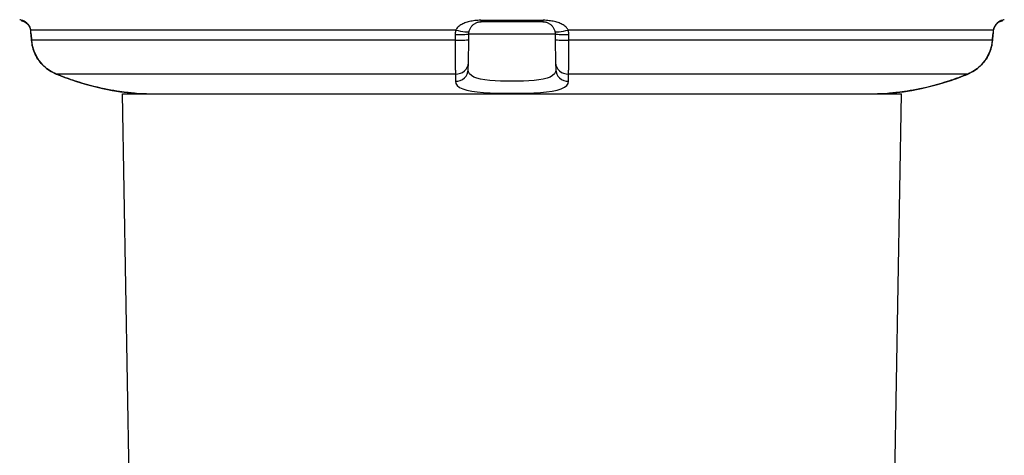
# Model space of a CAD drawing. Header units: inches. Extents: x 6 to 174, y 10 to 93.
# Tile 3 of 127: x 6.864 to 8.445, y 10.555 to 11.255. Entities that reach past the tile are written whole.
import ezdxf

# ---------------------------------------------------------------- set-up
doc = ezdxf.new("R2010")
doc.units = ezdxf.units.IN
doc.header["$MEASUREMENT"] = 0
doc.layers.add('Visible Edges(ANSI)', color=7, linetype='Continuous', lineweight=25)
doc.layers.add('Visible Tangent Edges(ANSI)', color=7, linetype='Continuous', lineweight=25)

msp = doc.modelspace()

# ---------------------------------------------------------------- linework, layer by layer
at = {"layer": 'Visible Edges(ANSI)'}
for p, q in [((7.704, 11.2514), (7.6049, 11.2514)), ((6.8824, 11.2309), (6.8831, 11.2218)), ((7.5844, 11.1852), (7.5851, 11.223)), ((7.5851, 11.223), (7.5852, 11.232)), ((7.7237, 11.232), (7.7238, 11.223)), ((7.7238, 11.223), (7.7245, 11.1852)), ((8.4258, 11.2218), (8.4265, 11.2309)), ((7.5842, 11.1744), (7.5844, 11.1852)), ((7.7245, 11.1852), (7.7247, 11.1744)), ((7.0294, 11.1358), (8.2794, 11.1358)), ((7.0484, 10.0477), (7.0294, 11.1358)), ((8.2605, 10.0477), (8.2794, 11.1358))]:
    msp.add_line(p, q, dxfattribs=at)
at = {"layer": 'Visible Edges(ANSI)', "flags": 128}
for points in [[(6.8705, 11.2526), (6.8715, 11.2521), (6.8733, 11.251), (6.8772, 11.2476), (6.8803, 11.2429), (6.8813, 11.2402), (6.8819, 11.2374)], [(6.8722, 11.2517), (6.8754, 11.2493), (6.8784, 11.246), (6.8807, 11.242), (6.8819, 11.2374)], [(7.5856, 11.2355), (7.5859, 11.2367), (7.5862, 11.2379), (7.5866, 11.239), (7.5871, 11.2401), (7.5876, 11.2411), (7.5882, 11.2421), (7.5888, 11.2431), (7.5895, 11.244), (7.5902, 11.2448), (7.591, 11.2456), (7.5917, 11.2463), (7.5925, 11.247), (7.5934, 11.2476), (7.5942, 11.2482), (7.5951, 11.2488), (7.5961, 11.2493), (7.597, 11.2497), (7.598, 11.2501), (7.5991, 11.2505), (7.6002, 11.2508), (7.6013, 11.251), (7.6025, 11.2512), (7.6037, 11.2513), (7.6049, 11.2514)], [(7.704, 11.2514), (7.7052, 11.2513), (7.7064, 11.2512), (7.7076, 11.251), (7.7087, 11.2508), (7.7098, 11.2505), (7.7108, 11.2501), (7.7118, 11.2497), (7.7128, 11.2493), (7.7137, 11.2488), (7.7146, 11.2482), (7.7155, 11.2476), (7.7164, 11.247), (7.7172, 11.2463), (7.7179, 11.2456), (7.7187, 11.2448), (7.7194, 11.2439), (7.7201, 11.243), (7.7207, 11.2421), (7.7213, 11.2411), (7.7218, 11.2401), (7.7223, 11.239), (7.7227, 11.2378), (7.723, 11.2367), (7.7233, 11.2355)], [(8.4384, 11.2526), (8.4374, 11.2521), (8.4356, 11.251), (8.4317, 11.2476), (8.4286, 11.2429), (8.4276, 11.2402), (8.427, 11.2374)], [(8.4367, 11.2517), (8.4335, 11.2493), (8.4305, 11.246), (8.4282, 11.242), (8.427, 11.2374)], [(6.8831, 11.2218), (6.8844, 11.2131), (6.8869, 11.2046), (6.8905, 11.1965), (6.8952, 11.189), (6.9009, 11.1822), (6.9074, 11.1763), (6.9147, 11.1713), (6.9226, 11.1674)], [(7.5852, 11.232), (7.5852, 11.2322), (7.5852, 11.2323), (7.5852, 11.2325), (7.5852, 11.2326), (7.5852, 11.2327), (7.5852, 11.2329), (7.5853, 11.233), (7.5853, 11.2332), (7.5853, 11.2333), (7.5853, 11.2335), (7.5853, 11.2336), (7.5853, 11.2338), (7.5853, 11.2339), (7.5854, 11.234), (7.5854, 11.2342), (7.5854, 11.2343), (7.5854, 11.2345), (7.5854, 11.2346), (7.5855, 11.2348), (7.5855, 11.2349), (7.5855, 11.235), (7.5855, 11.2352), (7.5856, 11.2353), (7.5856, 11.2355)], [(7.7233, 11.2355), (7.7233, 11.2353), (7.7234, 11.2352), (7.7234, 11.235), (7.7234, 11.2349), (7.7234, 11.2348), (7.7235, 11.2346), (7.7235, 11.2345), (7.7235, 11.2343), (7.7235, 11.2342), (7.7235, 11.234), (7.7236, 11.2339), (7.7236, 11.2338), (7.7236, 11.2336), (7.7236, 11.2335), (7.7236, 11.2333), (7.7236, 11.2332), (7.7236, 11.233), (7.7236, 11.2329), (7.7237, 11.2327), (7.7237, 11.2326), (7.7237, 11.2325), (7.7237, 11.2323), (7.7237, 11.2322), (7.7237, 11.232)], [(8.3863, 11.1674), (8.3941, 11.1713), (8.4015, 11.1763), (8.408, 11.1822), (8.4137, 11.189), (8.4184, 11.1965), (8.422, 11.2045), (8.4245, 11.2131), (8.4258, 11.2218)], [(6.9536, 11.156), (6.9625, 11.1532), (6.9714, 11.1506), (6.9802, 11.1482), (6.9888, 11.1461), (6.9972, 11.1442), (7.0052, 11.1425), (7.0127, 11.1411), (7.0198, 11.14), (7.0262, 11.139), (7.0319, 11.1383), (7.0368, 11.1377), (7.041, 11.1373), (7.0442, 11.137), (7.0466, 11.1368), (7.048, 11.1367), (7.0485, 11.1367)], [(8.2604, 11.1367), (8.2609, 11.1367), (8.2623, 11.1368), (8.2647, 11.137), (8.2679, 11.1373), (8.2721, 11.1377), (8.277, 11.1383), (8.2827, 11.139), (8.2891, 11.14), (8.2962, 11.1411), (8.3037, 11.1425), (8.3117, 11.1442), (8.3201, 11.1461), (8.3287, 11.1482), (8.3375, 11.1506), (8.3464, 11.1532), (8.3553, 11.156)]]:
    msp.add_lwpolyline(points, dxfattribs=at)
at = {"layer": 'Visible Edges(ANSI)'}
for centre, radius, start, end in [((6.8571, 11.2364), 0.0197, 61.635, 68.6362), ((6.8758, 11.271), 0.0197, 241.635, 259.6686), ((8.4331, 11.271), 0.0197, 280.3287, 298.365), ((8.4518, 11.2364), 0.0197, 111.3638, 118.365), ((7.0499, 11.1563), 0.0197, 265.8475, 266.3847), ((7.0744, 11.5434), 0.4076, 266.3847, 270), ((8.2345, 11.5434), 0.4076, 270, 273.6153), ((8.259, 11.1563), 0.0197, 273.6153, 274.1525)]:
    msp.add_arc(centre, radius, start, end, dxfattribs=at)
for centre, major_axis, ratio, start_param, end_param in [((6.8787, 11.23), (0.0026, -0.0349), 0.109206, 1.589466, 1.777194), ((8.4302, 11.23), (-0.0026, -0.0349), 0.109206, 4.505991, 4.69372), ((7.0807, 11.5482), (0.4123, 0.0001), 0.999862, 4.318928, 4.398966), ((8.2283, 11.5481), (0.4123, -0.0001), 0.999862, 5.02581, 5.105859)]:
    msp.add_ellipse(centre, major_axis=major_axis, ratio=ratio, start_param=start_param, end_param=end_param, dxfattribs=at)
at = {"layer": 'Visible Tangent Edges(ANSI)'}
for p, q in [((6.8664, 11.2537), (6.868, 11.2537)), ((7.6043, 11.2537), (7.7046, 11.2537)), ((8.4409, 11.2537), (8.4425, 11.2537)), ((7.564, 11.2378), (6.882, 11.2378)), ((8.4269, 11.2378), (7.7449, 11.2378)), ((6.8833, 11.2219), (6.8826, 11.2309)), ((7.5631, 11.2219), (6.8833, 11.2219)), ((7.5632, 11.2309), (7.5631, 11.2219)), ((7.5852, 11.232), (7.7237, 11.232)), ((7.7458, 11.2219), (7.7457, 11.2309)), ((8.4256, 11.2219), (7.7458, 11.2219)), ((8.4263, 11.2309), (8.4256, 11.2219)), ((7.5638, 11.1674), (6.9226, 11.1674)), ((8.3863, 11.1674), (7.7451, 11.1674))]:
    msp.add_line(p, q, dxfattribs=at)
at = {"layer": 'Visible Tangent Edges(ANSI)', "flags": 128}
for points in [[(6.882, 11.2378), (6.8818, 11.239), (6.8815, 11.2402), (6.8811, 11.2413), (6.8807, 11.2424), (6.8802, 11.2435), (6.8797, 11.2445), (6.8791, 11.2454), (6.8784, 11.2463), (6.8777, 11.2471), (6.877, 11.2479), (6.8763, 11.2487), (6.8755, 11.2494), (6.8748, 11.25), (6.874, 11.2506), (6.8733, 11.2511), (6.8725, 11.2516), (6.8717, 11.2521), (6.871, 11.2525), (6.8703, 11.2529), (6.8697, 11.2531), (6.8691, 11.2534), (6.8686, 11.2536), (6.8682, 11.2537), (6.868, 11.2537)], [(7.6043, 11.2537), (7.6018, 11.2537), (7.5994, 11.2536), (7.597, 11.2534), (7.5947, 11.2532), (7.5924, 11.2529), (7.5903, 11.2525), (7.5882, 11.2521), (7.5862, 11.2517), (7.5842, 11.2512), (7.5823, 11.2506), (7.5805, 11.25), (7.5788, 11.2494), (7.577, 11.2487), (7.5754, 11.2479), (7.5738, 11.2472), (7.5723, 11.2463), (7.5709, 11.2454), (7.5696, 11.2445), (7.5683, 11.2435), (7.5672, 11.2424), (7.5662, 11.2414), (7.5653, 11.2402), (7.5646, 11.239), (7.564, 11.2378)], [(7.7449, 11.2378), (7.7443, 11.239), (7.7436, 11.2402), (7.7427, 11.2413), (7.7417, 11.2424), (7.7406, 11.2435), (7.7394, 11.2445), (7.738, 11.2454), (7.7366, 11.2463), (7.7351, 11.2471), (7.7335, 11.2479), (7.7319, 11.2487), (7.7301, 11.2494), (7.7284, 11.25), (7.7266, 11.2506), (7.7247, 11.2511), (7.7227, 11.2516), (7.7207, 11.2521), (7.7186, 11.2525), (7.7165, 11.2529), (7.7143, 11.2531), (7.712, 11.2534), (7.7096, 11.2536), (7.7071, 11.2537), (7.7046, 11.2537)], [(8.4409, 11.2537), (8.4407, 11.2537), (8.4403, 11.2536), (8.4398, 11.2534), (8.4392, 11.2532), (8.4386, 11.2529), (8.4379, 11.2525), (8.4372, 11.2521), (8.4364, 11.2517), (8.4357, 11.2512), (8.4349, 11.2506), (8.4341, 11.25), (8.4334, 11.2494), (8.4326, 11.2487), (8.4319, 11.2479), (8.4312, 11.2472), (8.4305, 11.2463), (8.4299, 11.2454), (8.4292, 11.2445), (8.4287, 11.2435), (8.4282, 11.2424), (8.4278, 11.2414), (8.4274, 11.2402), (8.4271, 11.239), (8.4269, 11.2378)], [(6.8826, 11.2309), (6.8825, 11.2312), (6.8825, 11.2315), (6.8825, 11.2318), (6.8825, 11.2321), (6.8825, 11.2324), (6.8824, 11.2327), (6.8824, 11.233), (6.8824, 11.2332), (6.8824, 11.2335), (6.8823, 11.2338), (6.8823, 11.2341), (6.8823, 11.2344), (6.8823, 11.2347), (6.8822, 11.235), (6.8822, 11.2353), (6.8822, 11.2356), (6.8822, 11.2358), (6.8821, 11.2361), (6.8821, 11.2364), (6.8821, 11.2367), (6.8821, 11.237), (6.882, 11.2373), (6.882, 11.2376), (6.882, 11.2378)], [(7.564, 11.2378), (7.5639, 11.2376), (7.5639, 11.2373), (7.5638, 11.237), (7.5638, 11.2367), (7.5637, 11.2364), (7.5637, 11.2361), (7.5636, 11.2358), (7.5636, 11.2356), (7.5636, 11.2353), (7.5635, 11.235), (7.5635, 11.2347), (7.5634, 11.2344), (7.5634, 11.2341), (7.5634, 11.2338), (7.5634, 11.2335), (7.5633, 11.2332), (7.5633, 11.233), (7.5633, 11.2327), (7.5633, 11.2324), (7.5633, 11.2321), (7.5633, 11.2318), (7.5632, 11.2315), (7.5632, 11.2312), (7.5632, 11.2309)], [(7.7457, 11.2309), (7.7457, 11.2312), (7.7457, 11.2315), (7.7456, 11.2318), (7.7456, 11.2321), (7.7456, 11.2324), (7.7456, 11.2327), (7.7456, 11.233), (7.7456, 11.2332), (7.7455, 11.2335), (7.7455, 11.2338), (7.7455, 11.2341), (7.7454, 11.2344), (7.7454, 11.2347), (7.7454, 11.235), (7.7453, 11.2353), (7.7453, 11.2356), (7.7453, 11.2358), (7.7452, 11.2361), (7.7452, 11.2364), (7.7451, 11.2367), (7.7451, 11.237), (7.745, 11.2373), (7.745, 11.2376), (7.7449, 11.2378)], [(8.4269, 11.2378), (8.4269, 11.2376), (8.4269, 11.2373), (8.4268, 11.237), (8.4268, 11.2367), (8.4268, 11.2364), (8.4268, 11.2361), (8.4267, 11.2358), (8.4267, 11.2356), (8.4267, 11.2353), (8.4267, 11.235), (8.4266, 11.2347), (8.4266, 11.2344), (8.4266, 11.2341), (8.4266, 11.2338), (8.4265, 11.2335), (8.4265, 11.2332), (8.4265, 11.233), (8.4265, 11.2327), (8.4264, 11.2324), (8.4264, 11.2321), (8.4264, 11.2318), (8.4264, 11.2315), (8.4264, 11.2312), (8.4263, 11.2309)], [(6.9226, 11.1674), (6.92, 11.1686), (6.9173, 11.1699), (6.9148, 11.1714), (6.9122, 11.1729), (6.9098, 11.1746), (6.9074, 11.1764), (6.9052, 11.1782), (6.903, 11.1802), (6.9009, 11.1823), (6.8989, 11.1845), (6.897, 11.1867), (6.8953, 11.1891), (6.8936, 11.1915), (6.892, 11.194), (6.8906, 11.1966), (6.8893, 11.1992), (6.8881, 11.2019), (6.887, 11.2046), (6.886, 11.2074), (6.8852, 11.2103), (6.8845, 11.2132), (6.884, 11.2161), (6.8835, 11.219), (6.8833, 11.2219)], [(7.5631, 11.2219), (7.563, 11.219), (7.563, 11.216), (7.563, 11.2131), (7.563, 11.2103), (7.563, 11.2074), (7.563, 11.2046), (7.563, 11.2019), (7.563, 11.1992), (7.563, 11.1966), (7.563, 11.194), (7.563, 11.1915), (7.5631, 11.1891), (7.5631, 11.1867), (7.5631, 11.1845), (7.5632, 11.1823), (7.5632, 11.1802), (7.5633, 11.1782), (7.5633, 11.1764), (7.5634, 11.1746), (7.5635, 11.1729), (7.5635, 11.1714), (7.5636, 11.1699), (7.5637, 11.1686), (7.5638, 11.1674)], [(7.7451, 11.1674), (7.7452, 11.1686), (7.7453, 11.1699), (7.7454, 11.1714), (7.7454, 11.1729), (7.7455, 11.1746), (7.7456, 11.1764), (7.7456, 11.1782), (7.7457, 11.1802), (7.7457, 11.1823), (7.7458, 11.1845), (7.7458, 11.1867), (7.7458, 11.1891), (7.7459, 11.1915), (7.7459, 11.194), (7.7459, 11.1966), (7.7459, 11.1992), (7.7459, 11.2019), (7.7459, 11.2046), (7.7459, 11.2074), (7.7459, 11.2103), (7.7459, 11.2132), (7.7459, 11.2161), (7.7459, 11.219), (7.7458, 11.2219)], [(8.4256, 11.2219), (8.4254, 11.219), (8.4249, 11.216), (8.4244, 11.2131), (8.4237, 11.2103), (8.4229, 11.2074), (8.4219, 11.2046), (8.4208, 11.2019), (8.4196, 11.1992), (8.4183, 11.1965), (8.4169, 11.194), (8.4153, 11.1915), (8.4136, 11.189), (8.4118, 11.1867), (8.4099, 11.1844), (8.4079, 11.1823), (8.4059, 11.1802), (8.4037, 11.1782), (8.4014, 11.1763), (8.3991, 11.1746), (8.3966, 11.1729), (8.3941, 11.1714), (8.3916, 11.1699), (8.3889, 11.1686), (8.3863, 11.1674)], [(7.7247, 11.1744), (7.7242, 11.1709), (7.7225, 11.1677), (7.7197, 11.1649), (7.7158, 11.1625), (7.7108, 11.1606), (7.7047, 11.1591), (7.6977, 11.1579), (7.69, 11.1571), (7.6817, 11.1565), (7.6729, 11.1562), (7.6638, 11.156), (7.6545, 11.1559), (7.6452, 11.156), (7.636, 11.1561), (7.6272, 11.1565), (7.6188, 11.1571), (7.6111, 11.1579), (7.6041, 11.1591), (7.5981, 11.1606), (7.5931, 11.1625), (7.5892, 11.1649), (7.5864, 11.1677), (7.5847, 11.1708), (7.5842, 11.1744)], [(6.9536, 11.156), (6.9523, 11.1564), (6.951, 11.1569), (6.9497, 11.1573), (6.9484, 11.1577), (6.9471, 11.1582), (6.9458, 11.1586), (6.9445, 11.1591), (6.9432, 11.1595), (6.9419, 11.16), (6.9406, 11.1605), (6.9393, 11.1609), (6.938, 11.1614), (6.9367, 11.1619), (6.9354, 11.1624), (6.9341, 11.1628), (6.9329, 11.1633), (6.9316, 11.1638), (6.9303, 11.1643), (6.929, 11.1648), (6.9277, 11.1653), (6.9265, 11.1659), (6.9252, 11.1664), (6.9239, 11.1669), (6.9226, 11.1674)], [(7.5638, 11.1674), (7.5638, 11.1669), (7.5638, 11.1664), (7.5638, 11.1659), (7.5638, 11.1653), (7.5638, 11.1648), (7.5638, 11.1643), (7.5638, 11.1638), (7.5638, 11.1633), (7.5638, 11.1628), (7.5638, 11.1624), (7.5638, 11.1619), (7.5638, 11.1614), (7.5638, 11.1609), (7.5637, 11.1605), (7.5637, 11.16), (7.5637, 11.1595), (7.5637, 11.1591), (7.5637, 11.1586), (7.5637, 11.1582), (7.5637, 11.1577), (7.5637, 11.1573), (7.5637, 11.1569), (7.5637, 11.1564), (7.5637, 11.156)], [(7.7452, 11.156), (7.7452, 11.1564), (7.7452, 11.1569), (7.7452, 11.1573), (7.7452, 11.1577), (7.7452, 11.1582), (7.7452, 11.1586), (7.7452, 11.1591), (7.7452, 11.1595), (7.7451, 11.16), (7.7451, 11.1605), (7.7451, 11.1609), (7.7451, 11.1614), (7.7451, 11.1619), (7.7451, 11.1624), (7.7451, 11.1628), (7.7451, 11.1633), (7.7451, 11.1638), (7.7451, 11.1643), (7.7451, 11.1648), (7.7451, 11.1653), (7.7451, 11.1659), (7.7451, 11.1664), (7.7451, 11.1669), (7.7451, 11.1674)], [(8.3863, 11.1674), (8.385, 11.1669), (8.3837, 11.1664), (8.3824, 11.1659), (8.3812, 11.1653), (8.3799, 11.1648), (8.3786, 11.1643), (8.3773, 11.1638), (8.376, 11.1633), (8.3748, 11.1628), (8.3735, 11.1624), (8.3722, 11.1619), (8.3709, 11.1614), (8.3696, 11.1609), (8.3683, 11.1605), (8.367, 11.16), (8.3657, 11.1595), (8.3644, 11.1591), (8.3631, 11.1586), (8.3618, 11.1582), (8.3605, 11.1577), (8.3592, 11.1573), (8.3579, 11.1569), (8.3566, 11.1564), (8.3553, 11.156)], [(7.0486, 11.1366), (7.0485, 11.1367), (7.0478, 11.1367), (7.0467, 11.1368), (7.0452, 11.1369), (7.0433, 11.1371), (7.041, 11.1373), (7.0383, 11.1375), (7.0353, 11.1379), (7.0319, 11.1383), (7.0282, 11.1387), (7.0242, 11.1393), (7.0199, 11.1399), (7.0153, 11.1407), (7.0105, 11.1415), (7.0054, 11.1425), (7.0001, 11.1436), (6.9946, 11.1448), (6.989, 11.1461), (6.9832, 11.1475), (6.9774, 11.149), (6.9715, 11.1506), (6.9655, 11.1523), (6.9596, 11.1541), (6.9536, 11.156)], [(7.5637, 11.156), (7.5645, 11.1523), (7.5667, 11.149), (7.5704, 11.146), (7.5755, 11.1436), (7.582, 11.1415), (7.5898, 11.1399), (7.5987, 11.1387), (7.6087, 11.1378), (7.6194, 11.1372), (7.6308, 11.1369), (7.6426, 11.1367), (7.6545, 11.1366), (7.6664, 11.1367), (7.6781, 11.1369), (7.6894, 11.1373), (7.7001, 11.1379), (7.71, 11.1387), (7.719, 11.1399), (7.7269, 11.1415), (7.7334, 11.1436), (7.7386, 11.1461), (7.7422, 11.149), (7.7444, 11.1523), (7.7452, 11.156)], [(8.3553, 11.156), (8.3493, 11.1541), (8.3434, 11.1523), (8.3374, 11.1506), (8.3315, 11.149), (8.3256, 11.1474), (8.3199, 11.146), (8.3143, 11.1447), (8.3088, 11.1436), (8.3035, 11.1425), (8.2983, 11.1415), (8.2935, 11.1407), (8.2888, 11.1399), (8.2845, 11.1393), (8.2805, 11.1387), (8.2768, 11.1382), (8.2735, 11.1378), (8.2705, 11.1375), (8.2678, 11.1372), (8.2656, 11.137), (8.2637, 11.1369), (8.2622, 11.1367), (8.2612, 11.1367), (8.2605, 11.1366), (8.2603, 11.1366)]]:
    msp.add_lwpolyline(points, dxfattribs=at)
at = {"layer": 'Visible Tangent Edges(ANSI)'}
for centre, major_axis, ratio, start_param, end_param in [((6.8773, 11.271), (0, -0.0197), 0.997973, 5.788123, 5.945304), ((7.6049, 11.271), (0, -0.0197), 0.063637, 5.788123, 6.283185), ((7.704, 11.271), (0, -0.0197), 0.063637, 0, 0.495063), ((8.4316, 11.271), (0, -0.0197), 0.997973, 0.337891, 0.495063), ((6.9015, 11.2393), (-0.0196, -0.0019), 0.191852, 6.164699, 6.283185), ((7.5663, 11.2393), (0.0193, -0.0038), 0.094112, 4.612383, 6.283185), ((7.7426, 11.2393), (-0.0193, -0.0038), 0.094112, 0, 1.670802), ((8.4074, 11.2393), (0.0196, -0.0019), 0.191852, 0, 0.118486), ((6.9021, 11.2324), (-0.0196, -0.0015), 0.017403, 6.165845, 6.283185), ((6.9027, 11.2233), (-0.0196, -0.0015), 0.017403, 6.165533, 6.283185), ((7.5654, 11.2233), (0.0197, -0.0003), 0.075192, 4.596049, 6.283185), ((7.5655, 11.2324), (0.0197, -0.0003), 0.075184, 4.596361, 6.283185), ((7.7434, 11.2324), (-0.0197, -0.0003), 0.075184, 0, 1.686825), ((7.7435, 11.2233), (-0.0197, -0.0003), 0.075192, 0, 1.687137), ((8.4061, 11.2233), (0.0196, -0.0015), 0.017403, 0, 0.117653), ((8.4068, 11.2324), (0.0196, -0.0015), 0.017403, 0, 0.117341), ((7.5645, 11.1747), (0.0197, -0.0003), 0.951327, 4.689106, 6.283185), ((7.5647, 11.1856), (0.0197, -0.0003), 0.92364, 4.68103, 6.283185), ((7.7442, 11.1856), (-0.0197, -0.0003), 0.92364, 0, 1.602156), ((7.7444, 11.1747), (-0.0197, -0.0003), 0.951327, 0, 1.594079), ((6.9597, 11.1747), (-0.0061, -0.0187), 0.005379, 6.243298, 6.283185), ((8.3492, 11.1747), (0.0061, -0.0187), 0.005379, 0, 0.039887)]:
    msp.add_ellipse(centre, major_axis=major_axis, ratio=ratio, start_param=start_param, end_param=end_param, dxfattribs=at)

doc.saveas('drawing.dxf')
